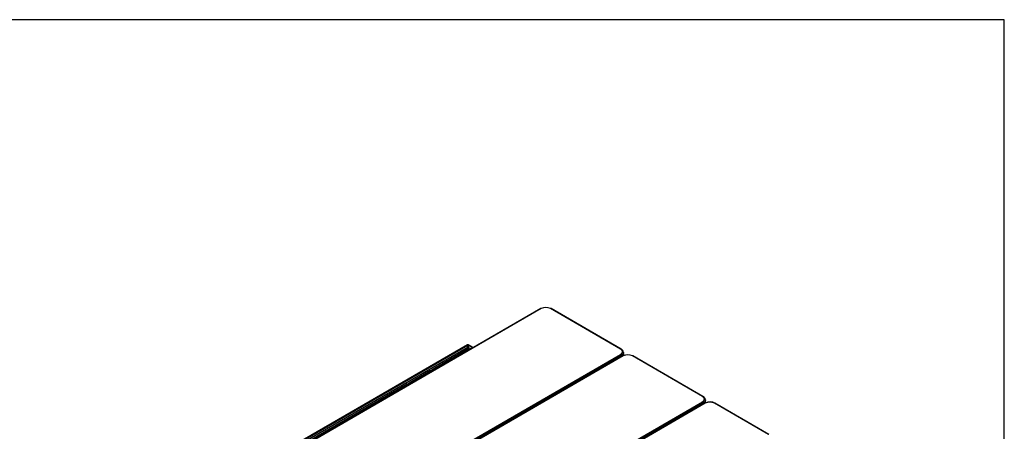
# Model space of a CAD drawing. Header units: millimetres. Extents: x 0 to 287, y 0 to 200.
# Tile 57 of 57: x 190 to 287, y 159 to 200. Entities that reach past the tile are written whole.
import ezdxf

# ---------------------------------------------------------------- set-up
doc = ezdxf.new("R2010")
doc.units = ezdxf.units.MM
for name, color, linetype in [('130.190_BW4C_CTM', 7, 'Continuous'), ('Défaut', 7, 'Continuous'), ('Marges', 7, 'Continuous')]:
    doc.layers.add(name, color=color, linetype=linetype)

# ---------------------------------------------------------------- blocks, each defined once
blk = doc.blocks.new('SE3')
at = {"layer": '130.190_BW4C_CTM', "color": 7, "linetype": 'Continuous'}
for p, q in [((241.18, 171.491), (212.838, 155.124)), ((241.23, 171.486), (212.888, 155.119)), ((249.064, 167.489), (242.141, 171.486)), ((249.114, 167.494), (242.191, 171.491)), ((233.916, 167.893), (200.851, 148.803)), ((200.911, 148.797), (233.968, 167.883)), ((233.892, 167.616), (201.104, 148.686)), ((201.18, 148.554), (233.968, 167.484)), ((233.945, 167.47), (230.435, 165.443)), ((230.494, 165.437), (234.004, 167.464)), ((233.884, 167.621), (233.968, 167.67)), ((233.892, 167.616), (233.884, 167.621)), ((233.961, 167.666), (233.961, 167.525)), ((233.961, 167.48), (233.961, 167.475)), ((233.968, 167.883), (233.968, 167.89)), ((233.968, 167.67), (233.968, 167.883)), ((233.983, 167.89), (233.983, 167.883)), ((233.983, 167.883), (234.457, 167.609)), ((233.983, 167.883), (233.983, 167.67)), ((233.983, 167.67), (234.067, 167.621)), ((233.983, 167.484), (234.011, 167.468)), ((234.004, 167.464), (234.105, 167.405)), ((234.492, 167.629), (234.036, 167.893)), ((234.067, 167.621), (234.059, 167.616)), ((234.265, 167.498), (234.059, 167.616)), ((234.06, 167.625), (234.06, 167.617)), ((234.14, 167.425), (234.063, 167.47)), ((220.723, 150.595), (249.064, 166.962)), ((249.135, 166.843), (220.793, 150.476)), ((249.276, 166.816), (220.934, 150.449)), ((249.326, 166.811), (220.984, 150.444)), ((249.141, 166.739), (249.135, 166.843)), ((249.373, 166.829), (249.351, 167.191)), ((257.161, 162.814), (250.237, 166.811)), ((257.211, 162.819), (250.287, 166.816)), ((230.249, 165.331), (228.161, 164.126)), ((230.31, 165.325), (228.222, 164.12)), ((230.407, 165.27), (230.31, 165.325)), ((230.443, 165.29), (230.371, 165.331)), ((230.494, 165.437), (230.41, 165.389)), ((230.595, 165.378), (230.494, 165.437)), ((227.97, 164.02), (201.231, 148.582)), ((201.29, 148.576), (228.029, 164.014)), ((228.029, 164.014), (228.131, 163.955)), ((228.165, 163.975), (228.088, 164.02)), ((228.136, 164.071), (228.222, 164.12)), ((228.222, 164.12), (228.319, 164.064)), ((228.819, 145.921), (257.161, 162.288)), ((257.231, 162.168), (228.89, 145.801)), ((257.386, 162.146), (229.044, 145.782)), ((257.436, 162.141), (229.094, 145.777)), ((257.238, 162.06), (257.231, 162.168)), ((257.475, 162.18), (257.386, 162.146)), ((257.466, 162.201), (257.447, 162.517)), ((263.679, 159.062), (258.347, 162.141)), ((263.729, 159.067), (258.397, 162.146))]:
    blk.add_line(p, q, dxfattribs=at)
for centre, radius, start, end in [((241.685, 170.591), 1.005, 63.01902, 116.98909), ((248.922, 167.104), 0.435, 7.81441, 63.74074), ((249.782, 165.916), 1.005, 63.01902, 116.98909), ((257.018, 162.43), 0.435, 7.81441, 63.74074), ((257.9, 161.198), 1.07, 62.31848, 113.38354)]:
    blk.add_arc(centre, radius, start, end, dxfattribs=at)
for centre, major_axis, ratio, start_param, end_param in [((241.23, 171.404), (0.05, -0.0866), 0.57728, 2.356133, 3.141593), ((242.141, 171.404), (-0.05, -0.0866), 0.57735, 3.141593, 3.927113), ((233.892, 167.528), (0.054, -0.0935), 0.57735, 0.785398, 2.356194), ((233.976, 167.789), (0.06, -0.104), 0.57735, 2.439625, 3.141593), ((234.004, 167.367), (0.059, -0.102), 0.57735, 2.356194, 3.141593), ((233.976, 167.789), (-0.12, 0), 0.57735, 4.653429, 4.771349), ((233.976, 167.789), (-0.06, -0.104), 0.57735, 3.141593, 3.843561), ((234.059, 167.528), (0.054, 0.0935), 0.57735, 0.785398, 2.356194), ((234.004, 167.367), (-0.059, -0.102), 0.57735, 3.141593, 3.926991), ((249.064, 167.407), (-0.05, -0.0866), 0.57735, 3.141041, 3.927113), ((249.064, 166.881), (0.05, -0.0866), 0.57728, 0.820243, 2.356133), ((249.326, 166.73), (0.05, -0.0866), 0.57728, 2.356133, 3.141593), ((250.237, 166.73), (-0.05, -0.0866), 0.57735, 3.141593, 3.927113), ((230.31, 165.226), (0.061, -0.106), 0.57735, 2.356194, 3.141593), ((230.31, 165.226), (-0.061, -0.106), 0.57735, 3.141593, 3.926991), ((230.494, 165.341), (0.059, -0.102), 0.57735, 2.356194, 3.926991), ((230.494, 165.341), (0.059, 0.102), 0.57735, 0.785398, 2.199197), ((228.029, 163.918), (0.059, -0.102), 0.57735, 2.356194, 3.141593), ((228.029, 163.918), (-0.059, -0.102), 0.57735, 3.141593, 3.926991), ((228.222, 164.02), (0.061, -0.106), 0.57735, 2.356194, 3.918264), ((228.222, 164.02), (0.061, 0.106), 0.57735, 0.785398, 2.157916), ((257.161, 162.733), (-0.05, -0.0866), 0.57735, 3.141041, 3.927113), ((257.161, 162.206), (0.05, -0.0866), 0.57728, 0.820243, 2.356133), ((257.436, 162.059), (0.05, -0.0866), 0.57735, 2.356194, 3.141593), ((257.891, 161.877), (0.645, 0), 0.578054, 0.786007, 2.355586), ((258.347, 162.059), (-0.05, -0.0866), 0.57735, 3.141593, 3.926991)]:
    blk.add_ellipse(centre, major_axis=major_axis, ratio=ratio, start_param=start_param, end_param=end_param, dxfattribs=at)
for points, degree, knots in [([(249.064, 166.962), (249.109, 166.988), (249.144, 167.019), (249.18, 167.049), (249.204, 167.083), (249.228, 167.117), (249.241, 167.153), (249.253, 167.189), (249.253, 167.226), (249.253, 167.262), (249.241, 167.298), (249.228, 167.334), (249.204, 167.368), (249.18, 167.402), (249.144, 167.432), (249.109, 167.463), (249.064, 167.489)], 2, [0, 0, 0, 0.125, 0.125, 0.25, 0.25, 0.375, 0.375, 0.5, 0.5, 0.625, 0.625, 0.75, 0.75, 0.875, 0.875, 1, 1, 1]), ([(249.353, 167.148), (249.353, 167.143), (249.353, 167.134), (249.351, 167.119), (249.349, 167.104), (249.346, 167.09), (249.342, 167.075), (249.338, 167.061), (249.332, 167.046), (249.326, 167.032), (249.318, 167.018), (249.31, 167.004), (249.301, 166.99), (249.292, 166.977), (249.281, 166.963), (249.27, 166.95), (249.258, 166.937), (249.245, 166.924), (249.231, 166.912), (249.217, 166.899), (249.202, 166.887), (249.186, 166.876), (249.17, 166.864), (249.153, 166.853), (249.141, 166.846), (249.135, 166.843)], 3, [0.5, 0.5, 0.5, 0.5, 0.5217358, 0.5434717, 0.5652076, 0.5869437, 0.6086799, 0.6304163, 0.6521529, 0.6738898, 0.695627, 0.7173645, 0.7391024, 0.7608407, 0.7825794, 0.8043187, 0.8260585, 0.8477988, 0.8695397, 0.8912813, 0.9130235, 0.9347665, 0.9565102, 0.9782547, 1, 1, 1, 1]), ([(257.161, 162.288), (257.206, 162.314), (257.241, 162.344), (257.276, 162.375), (257.3, 162.409), (257.325, 162.443), (257.337, 162.479), (257.35, 162.514), (257.35, 162.551), (257.35, 162.588), (257.337, 162.624), (257.325, 162.66), (257.3, 162.694), (257.276, 162.727), (257.241, 162.758), (257.206, 162.788), (257.161, 162.814)], 2, [0, 0, 0, 0.125, 0.125, 0.25, 0.25, 0.375, 0.375, 0.5, 0.5, 0.625, 0.625, 0.75, 0.75, 0.875, 0.875, 1, 1, 1]), ([(257.449, 162.474), (257.449, 162.469), (257.449, 162.459), (257.448, 162.445), (257.446, 162.43), (257.443, 162.415), (257.439, 162.401), (257.434, 162.386), (257.428, 162.372), (257.422, 162.358), (257.415, 162.344), (257.407, 162.33), (257.398, 162.316), (257.388, 162.302), (257.377, 162.289), (257.366, 162.275), (257.354, 162.262), (257.341, 162.25), (257.328, 162.237), (257.313, 162.225), (257.298, 162.213), (257.283, 162.201), (257.266, 162.19), (257.249, 162.179), (257.237, 162.172), (257.231, 162.168)], 3, [0.5, 0.5, 0.5, 0.5, 0.5217358, 0.5434717, 0.5652076, 0.5869437, 0.6086799, 0.6304163, 0.6521529, 0.6738898, 0.695627, 0.7173645, 0.7391024, 0.7608407, 0.7825794, 0.8043187, 0.8260585, 0.8477988, 0.8695397, 0.8912813, 0.9130235, 0.9347665, 0.9565102, 0.9782547, 1, 1, 1, 1])]:
    blk.add_open_spline(points, degree=degree, knots=knots, dxfattribs=at)

msp = doc.modelspace()

# ---------------------------------------------------------------- linework, layer by layer
at = {"layer": 'Marges', "color": 7, "linetype": 'Continuous'}
for p, q in [((287, 200), (10, 200)), ((287, 10), (287, 200))]:
    msp.add_line(p, q, dxfattribs=at)

# ---------------------------------------------------------------- block references
at = {"layer": 'Défaut'}
msp.add_blockref('SE3', (0, 0), dxfattribs=at)

doc.saveas('drawing.dxf')
